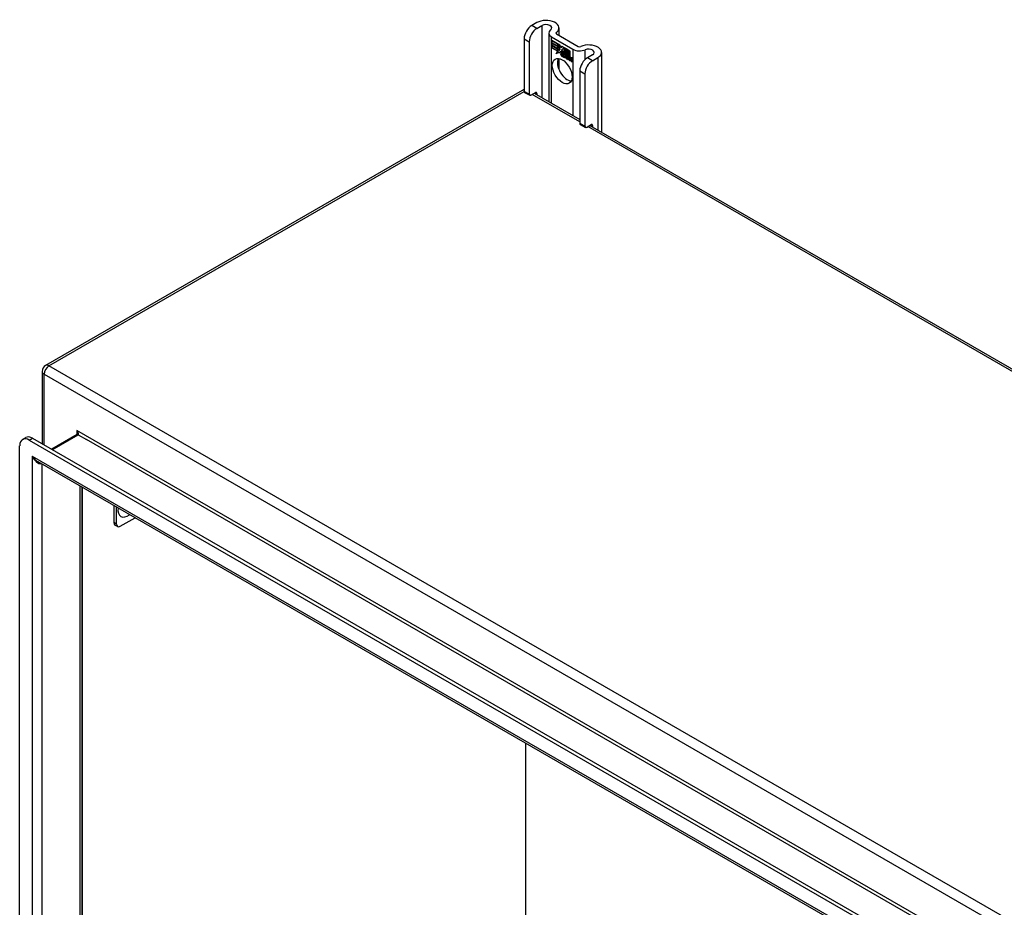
# Model space of a CAD drawing. Header units: inches. Extents: x 11 to 197, y 14 to 125.
# Tile 81 of 82: x 169 to 183, y 92 to 105. Entities that reach past the tile are written whole.
import ezdxf

# ---------------------------------------------------------------- set-up
doc = ezdxf.new("R2010")
doc.units = ezdxf.units.IN
doc.header["$MEASUREMENT"] = 0
doc.layers.add('Visible Edges(ANSI)', color=7, linetype='Continuous', lineweight=25)
doc.layers.add('Visible Tangent Edges(ANSI)', color=7, linetype='Continuous', lineweight=25)

msp = doc.modelspace()

# ---------------------------------------------------------------- linework, layer by layer
at = {"layer": 'Visible Edges(ANSI)'}
for p, q in [((176.311, 104.995), (176.236, 104.951)), ((176.31, 104.908), (176.385, 104.952)), ((176.483, 104.843), (176.483, 103.844)), ((176.522, 104.787), (176.835, 104.607)), ((176.597, 104.83), (176.91, 104.649)), ((176.631, 104.918), (176.631, 104.81)), ((176.126, 104.76), (176.126, 103.994)), ((176.2, 104.717), (176.2, 103.952)), ((176.526, 104.734), (176.526, 104.702)), ((176.526, 104.734), (176.527, 104.734)), ((176.644, 104.666), (176.526, 104.734)), ((176.526, 104.734), (176.644, 104.666)), ((176.526, 104.702), (176.526, 104.734)), ((176.526, 104.702), (176.613, 104.652)), ((176.526, 104.702), (176.526, 104.702)), ((176.613, 104.651), (176.526, 104.702)), ((176.526, 104.696), (176.527, 104.697)), ((176.526, 104.665), (176.526, 104.697)), ((176.526, 104.697), (176.613, 104.647)), ((176.526, 104.696), (176.526, 104.665)), ((176.613, 104.647), (176.526, 104.696)), ((176.526, 104.665), (176.613, 104.615)), ((176.526, 104.665), (176.526, 104.665)), ((176.613, 104.614), (176.526, 104.665)), ((176.526, 104.66), (176.613, 104.61)), ((176.526, 104.627), (176.526, 104.66)), ((176.526, 104.659), (176.527, 104.659)), ((176.613, 104.609), (176.526, 104.659)), ((176.526, 104.659), (176.526, 104.628)), ((176.613, 104.652), (176.613, 104.68)), ((176.613, 104.68), (176.616, 104.679)), ((176.613, 104.68), (176.613, 104.651)), ((176.613, 104.68), (176.614, 104.68)), ((176.616, 104.678), (176.613, 104.68)), ((176.613, 104.652), (176.613, 104.653)), ((176.613, 104.647), (176.613, 104.647)), ((176.613, 104.615), (176.613, 104.647)), ((176.613, 104.647), (176.613, 104.614)), ((176.616, 104.679), (176.646, 104.609)), ((176.616, 104.678), (176.616, 104.678)), ((176.646, 104.61), (176.616, 104.678)), ((176.644, 104.666), (176.644, 104.666)), ((176.66, 104.629), (176.644, 104.666)), ((176.644, 104.666), (176.66, 104.631)), ((176.66, 104.631), (176.672, 104.65)), ((176.672, 104.649), (176.66, 104.629)), ((176.672, 104.649), (176.673, 104.65)), ((176.672, 104.65), (176.731, 104.616)), ((176.731, 104.616), (176.672, 104.649)), ((176.673, 104.65), (176.673, 104.649)), ((176.526, 104.628), (176.613, 104.578)), ((176.526, 104.627), (176.526, 104.628)), ((176.612, 104.578), (176.526, 104.627)), ((176.59, 104.542), (176.612, 104.578)), ((176.628, 104.567), (176.59, 104.542)), ((176.592, 104.544), (176.591, 104.543)), ((176.613, 104.578), (176.592, 104.544)), ((176.592, 104.544), (176.629, 104.568)), ((176.592, 104.544), (176.593, 104.545)), ((176.593, 104.545), (176.629, 104.568)), ((176.612, 104.578), (176.612, 104.578)), ((176.613, 104.615), (176.613, 104.616)), ((176.613, 104.609), (176.613, 104.61)), ((176.613, 104.61), (176.613, 104.582)), ((176.613, 104.581), (176.613, 104.609)), ((176.613, 104.581), (176.613, 104.582)), ((176.613, 104.582), (176.614, 104.581)), ((176.614, 104.58), (176.613, 104.581)), ((176.614, 104.581), (176.627, 104.602)), ((176.626, 104.601), (176.614, 104.58)), ((176.614, 104.581), (176.615, 104.582)), ((176.615, 104.582), (176.615, 104.582)), ((176.626, 104.601), (176.627, 104.601)), ((176.628, 104.59), (176.626, 104.601)), ((176.627, 104.602), (176.628, 104.591)), ((176.627, 104.601), (176.627, 104.601)), ((176.628, 104.591), (176.646, 104.61)), ((176.646, 104.609), (176.628, 104.59)), ((176.628, 104.591), (176.63, 104.592)), ((176.628, 104.567), (176.629, 104.567)), ((176.63, 104.551), (176.628, 104.567)), ((176.629, 104.591), (176.629, 104.592)), ((176.629, 104.568), (176.631, 104.552)), ((176.646, 104.61), (176.63, 104.592)), ((176.658, 104.58), (176.63, 104.551)), ((176.631, 104.552), (176.658, 104.581)), ((176.631, 104.552), (176.632, 104.553)), ((176.632, 104.553), (176.658, 104.581)), ((176.632, 104.553), (176.632, 104.552)), ((176.646, 104.61), (176.646, 104.61)), ((176.658, 104.581), (176.664, 104.566)), ((176.658, 104.58), (176.658, 104.58)), ((176.664, 104.565), (176.658, 104.58)), ((176.66, 104.631), (176.661, 104.631)), ((176.661, 104.631), (176.661, 104.631)), ((176.664, 104.565), (176.666, 104.565)), ((176.665, 104.566), (176.666, 104.565)), ((176.666, 104.56), (176.667, 104.561)), ((176.667, 104.537), (176.699, 104.518)), ((176.667, 104.536), (176.668, 104.536)), ((176.7, 104.517), (176.667, 104.536)), ((176.668, 104.544), (176.669, 104.544)), ((176.69, 104.531), (176.668, 104.544)), ((176.669, 104.544), (176.69, 104.532)), ((176.672, 104.599), (176.702, 104.629)), ((176.703, 104.628), (176.672, 104.599)), ((176.672, 104.599), (176.673, 104.6)), ((176.689, 104.559), (176.672, 104.599)), ((176.672, 104.599), (176.691, 104.558)), ((176.673, 104.6), (176.703, 104.628)), ((176.673, 104.6), (176.673, 104.6)), ((176.673, 104.552), (176.674, 104.553)), ((176.688, 104.556), (176.689, 104.556)), ((176.689, 104.559), (176.69, 104.559)), ((176.69, 104.532), (176.691, 104.533)), ((176.691, 104.533), (176.691, 104.533)), ((176.693, 104.508), (176.694, 104.508)), ((176.693, 104.5), (176.693, 104.508)), ((176.693, 104.5), (176.694, 104.5)), ((176.694, 104.508), (176.694, 104.499)), ((176.699, 104.518), (176.7, 104.519)), ((176.699, 104.494), (176.72, 104.51)), ((176.7, 104.519), (176.7, 104.519)), ((176.721, 104.51), (176.7, 104.494)), ((176.721, 104.509), (176.7, 104.494)), ((176.702, 104.629), (176.705, 104.627)), ((176.703, 104.628), (176.703, 104.628)), ((176.705, 104.627), (176.703, 104.628)), ((176.705, 104.627), (176.705, 104.549)), ((176.705, 104.627), (176.705, 104.627)), ((176.705, 104.549), (176.705, 104.627)), ((176.705, 104.549), (176.725, 104.538)), ((176.705, 104.549), (176.705, 104.549)), ((176.725, 104.537), (176.705, 104.549)), ((176.72, 104.51), (176.708, 104.544)), ((176.708, 104.544), (176.722, 104.536)), ((176.709, 104.543), (176.721, 104.509)), ((176.709, 104.543), (176.71, 104.543)), ((176.722, 104.535), (176.709, 104.543)), ((176.713, 104.486), (176.725, 104.499)), ((176.725, 104.498), (176.713, 104.485)), ((176.714, 104.487), (176.725, 104.499)), ((176.72, 104.51), (176.721, 104.51)), ((176.722, 104.536), (176.729, 104.513)), ((176.722, 104.535), (176.723, 104.535)), ((176.729, 104.512), (176.722, 104.535)), ((176.725, 104.538), (176.731, 104.519)), ((176.725, 104.537), (176.725, 104.538)), ((176.731, 104.515), (176.725, 104.537)), ((176.725, 104.499), (176.727, 104.498)), ((176.725, 104.498), (176.725, 104.499)), ((176.727, 104.497), (176.725, 104.498)), ((176.729, 104.512), (176.73, 104.513)), ((176.729, 104.513), (176.731, 104.512)), ((176.731, 104.511), (176.729, 104.512)), ((176.731, 104.616), (176.731, 104.616)), ((176.731, 104.519), (176.731, 104.616)), ((176.731, 104.616), (176.731, 104.515)), ((176.731, 104.512), (176.743, 104.524)), ((176.743, 104.523), (176.731, 104.511)), ((176.731, 104.519), (176.731, 104.519)), ((176.731, 104.512), (176.733, 104.513)), ((176.733, 104.512), (176.732, 104.512)), ((176.743, 104.524), (176.733, 104.513)), ((176.735, 104.521), (176.735, 104.614)), ((176.735, 104.614), (176.761, 104.599)), ((176.735, 104.613), (176.735, 104.522)), ((176.735, 104.613), (176.736, 104.613)), ((176.761, 104.598), (176.735, 104.613)), ((176.735, 104.522), (176.741, 104.528)), ((176.742, 104.527), (176.735, 104.521)), ((176.735, 104.522), (176.737, 104.523)), ((176.735, 104.501), (176.756, 104.515)), ((176.735, 104.501), (176.737, 104.502)), ((176.747, 104.466), (176.735, 104.501)), ((176.736, 104.523), (176.736, 104.522)), ((176.757, 104.515), (176.736, 104.501)), ((176.736, 104.501), (176.748, 104.465)), ((176.737, 104.523), (176.742, 104.528)), ((176.737, 104.502), (176.757, 104.516)), ((176.737, 104.501), (176.737, 104.502)), ((176.741, 104.528), (176.761, 104.517)), ((176.742, 104.527), (176.742, 104.528)), ((176.761, 104.516), (176.742, 104.527)), ((176.743, 104.524), (176.757, 104.515)), ((176.743, 104.523), (176.744, 104.523)), ((176.756, 104.515), (176.743, 104.523)), ((176.754, 104.462), (176.763, 104.512)), ((176.763, 104.512), (176.755, 104.462)), ((176.756, 104.515), (176.757, 104.516)), ((176.761, 104.598), (176.761, 104.599)), ((176.761, 104.599), (176.761, 104.516)), ((176.761, 104.517), (176.761, 104.598)), ((176.761, 104.517), (176.761, 104.517)), ((176.763, 104.512), (176.763, 104.512)), ((176.772, 104.506), (176.763, 104.512)), ((176.763, 104.512), (176.773, 104.507)), ((176.765, 104.514), (176.765, 104.597)), ((176.765, 104.597), (176.791, 104.581)), ((176.765, 104.596), (176.765, 104.514)), ((176.765, 104.596), (176.766, 104.596)), ((176.791, 104.581), (176.765, 104.596)), ((176.765, 104.514), (176.776, 104.508)), ((176.765, 104.514), (176.765, 104.514)), ((176.776, 104.508), (176.765, 104.514)), ((176.771, 104.497), (176.772, 104.506)), ((176.772, 104.506), (176.773, 104.507)), ((176.773, 104.507), (176.772, 104.497)), ((176.775, 104.502), (176.776, 104.508)), ((176.776, 104.508), (176.776, 104.503)), ((176.776, 104.508), (176.776, 104.508)), ((176.776, 104.502), (176.777, 104.503)), ((176.777, 104.503), (176.777, 104.503)), ((176.778, 104.498), (176.779, 104.498)), ((176.791, 104.581), (176.791, 104.581)), ((176.791, 104.501), (176.791, 104.581)), ((176.791, 104.581), (176.791, 104.5)), ((176.791, 104.501), (176.791, 104.501)), ((177.121, 104.527), (177.045, 104.484)), ((177.25, 104.561), (177.25, 103.401)), ((176.631, 104.472), (176.631, 104.314)), ((176.699, 104.494), (176.7, 104.494)), ((176.713, 104.485), (176.699, 104.494)), ((176.7, 104.494), (176.713, 104.486)), ((176.7, 104.494), (176.701, 104.494)), ((176.713, 104.486), (176.714, 104.487)), ((176.714, 104.487), (176.714, 104.486)), ((176.727, 104.498), (176.734, 104.474)), ((176.727, 104.497), (176.727, 104.497)), ((176.734, 104.473), (176.727, 104.497)), ((176.734, 104.474), (176.747, 104.466)), ((176.734, 104.473), (176.734, 104.474)), ((176.748, 104.465), (176.734, 104.473)), ((176.747, 104.466), (176.747, 104.467)), ((176.754, 104.462), (176.755, 104.462)), ((176.766, 104.455), (176.754, 104.462)), ((176.755, 104.462), (176.765, 104.456)), ((176.765, 104.456), (176.769, 104.476)), ((176.765, 104.456), (176.766, 104.456)), ((176.769, 104.476), (176.766, 104.455)), ((176.771, 104.497), (176.772, 104.497)), ((176.775, 104.495), (176.771, 104.497)), ((176.772, 104.497), (176.774, 104.496)), ((176.774, 104.496), (176.776, 104.497)), ((176.776, 104.496), (176.775, 104.496)), ((176.776, 104.491), (176.778, 104.492)), ((176.784, 104.444), (176.789, 104.476)), ((176.784, 104.444), (176.785, 104.445)), ((176.796, 104.438), (176.784, 104.444)), ((176.79, 104.476), (176.785, 104.445)), ((176.785, 104.445), (176.795, 104.438)), ((176.795, 104.438), (176.799, 104.459)), ((176.795, 104.438), (176.796, 104.439)), ((176.799, 104.459), (176.796, 104.438)), ((176.799, 104.459), (176.799, 104.459)), ((176.802, 104.477), (176.803, 104.478)), ((176.804, 104.473), (176.806, 104.474)), ((176.806, 104.474), (176.808, 104.475)), ((176.807, 104.481), (176.808, 104.482)), ((176.82, 104.459), (176.814, 104.427)), ((176.814, 104.427), (176.819, 104.459)), ((176.814, 104.427), (176.814, 104.428)), ((176.814, 104.427), (176.825, 104.421)), ((176.825, 104.42), (176.814, 104.427)), ((176.825, 104.421), (176.831, 104.452)), ((176.831, 104.452), (176.825, 104.42)), ((176.825, 104.421), (176.826, 104.422)), ((177.12, 104.441), (177.195, 104.485)), ((176.935, 104.293), (176.935, 103.527)), ((177.009, 104.25), (177.009, 103.484)), ((176.099, 104.009), (169.168, 100.007)), ((176.132, 103.98), (176.206, 103.937)), ((176.222, 103.939), (176.289, 103.978)), ((176.27, 103.967), (176.935, 103.583)), ((176.311, 103.965), (176.311, 103.943)), ((176.942, 103.513), (177.016, 103.47)), ((177.031, 103.471), (177.099, 103.51)), ((177.08, 103.499), (196.278, 92.415)), ((177.121, 103.498), (177.121, 103.476)), ((169.118, 99.921), (169.118, 98.868)), ((168.832, 98.93), (168.88, 98.958)), ((168.931, 98.921), (189.142, 87.252)), ((168.979, 98.948), (189.19, 87.28)), ((169.626, 99.001), (169.257, 98.788)), ((168.791, 65.705), (168.791, 98.84)), ((189.056, 87.059), (169.058, 98.606)), ((169.697, 98.236), (169.697, 66.085)), ((169.704, 66.071), (169.704, 98.232)), ((170.16, 97.969), (170.16, 97.722)), ((170.199, 97.7), (170.199, 97.947)), ((170.254, 97.668), (170.468, 97.791)), ((170.215, 97.664), (170.176, 97.686)), ((176.149, 70.221), (176.149, 94.512))]:
    msp.add_line(p, q, dxfattribs=at)
at = {"layer": 'Visible Edges(ANSI)', "flags": 128}
msp.add_lwpolyline([(169.629, 99.014), (169.629, 99.009), (169.628, 99.004), (169.627, 99.002), (169.626, 99.001)], dxfattribs=at)
at = {"layer": 'Visible Edges(ANSI)'}
for centre, start, end in [((176.149, 103.923), 103.4226, 120), ((169.217, 99.921), 120, 180)]:
    msp.add_arc(centre, 0.099, start, end, dxfattribs=at)
for centre, major_axis, start_param, end_param in [((176.236, 104.824), (-0.078, -0.135), 3.926991, 5.497787), ((176.444, 104.918), (0.188, 0), 5.640144, 8.63938), ((176.444, 104.918), (0.0825, 0), 5.640144, 8.63938), ((176.31, 104.781), (0.078, 0.135), 0.785398, 2.356194), ((176.619, 104.843), (-0.136, 0), 5.640144, 7.068583), ((176.619, 104.843), (-0.031, 0), 5.640144, 7.068583), ((176.931, 104.662), (0.031, 0), 3.926991, 5.35543), ((177.062, 104.561), (0.188, 0), 5.497787, 8.497023), ((176.69, 104.518), (-0.0249, 0.0431), 6.268672, 7.008625), ((176.673, 104.529), (0.012, -0.0207), 3.867033, 5.35049), ((176.673, 104.529), (-0.0123, 0.0214), 0.72544, 2.208898), ((176.69, 104.518), (-0.0245, 0.0424), 6.268672, 7.008625), ((176.692, 104.519), (-0.0249, 0.0431), 0.028947, 0.295885), ((176.684, 104.529), (-0.021, 0.0364), 5.317289, 6.229324), ((176.684, 104.529), (-0.0206, 0.0357), 5.272274, 6.251395), ((176.675, 104.528), (-0.0064, 0.011), 0.453624, 1.914249), ((176.686, 104.529), (-0.0206, 0.0357), 6.047724, 6.251395), ((176.684, 104.529), (-0.0183, 0.0317), 5.329545, 6.268672), ((176.684, 104.529), (-0.0187, 0.0323), 5.330385, 6.268672), ((176.675, 104.528), (0.006, -0.0104), 3.639467, 5.055842), ((176.686, 104.529), (-0.0183, 0.0317), 6.051884, 6.268672), ((176.692, 104.519), (-0.0245, 0.0424), 6.268672, 6.283185), ((176.683, 104.534), (-0.0109, 0.0188), 5.836026, 6.985262), ((176.683, 104.534), (-0.0105, 0.0182), 5.836026, 6.946368), ((176.678, 104.568), (0.0376, -0.0651), 5.35049, 5.792995), ((176.678, 104.568), (-0.0379, 0.0657), 2.208898, 2.658734), ((176.685, 104.535), (-0.0109, 0.0188), 0.065067, 0.331662), ((176.683, 104.543), (0.0192, -0.0332), 5.055842, 5.891549), ((176.683, 104.543), (-0.0196, 0.0339), 1.914249, 2.72139), ((176.685, 104.535), (-0.0105, 0.0182), 6.079217, 6.283185), ((176.682, 104.54), (-0.0068, 0.0119), 4.819991, 5.836026), ((176.682, 104.54), (0.0072, -0.0125), 1.678399, 2.694434), ((176.687, 104.541), (-0.0091, 0.0158), 4.343155, 5.413588), ((176.682, 104.541), (0.006, -0.0103), 0.287189, 1.678399), ((176.682, 104.541), (0.0063, -0.011), 0.251695, 1.678399), ((176.687, 104.541), (0.0095, -0.0165), 1.201563, 2.270327), ((176.677, 104.542), (0.0173, -0.0299), 0.38335, 1.201563), ((176.677, 104.542), (0.0176, -0.0305), 0.369234, 1.201563), ((176.792, 104.472), (-0.015, 0.026), 5.48867, 6.499805), ((176.791, 104.476), (-0.015, 0.026), 5.47676, 6.310847), ((176.792, 104.472), (-0.0146, 0.0253), 5.48867, 6.513784), ((176.791, 104.476), (-0.0154, 0.0266), 5.501665, 6.243634), ((176.794, 104.473), (-0.015, 0.026), 0.047158, 0.216619), ((176.792, 104.477), (-0.015, 0.026), 6.059998, 6.283185), ((176.794, 104.473), (-0.0146, 0.0253), 6.06115, 6.283185), ((176.931, 104.662), (-0.136, 0), 0.785398, 2.213838), ((177.062, 104.561), (0.0825, 0), 5.497787, 8.497023), ((176.753, 104.331), (-0.102, 0.176), 0.374433, 2.76716), ((176.81, 104.444), (-0.0294, 0.051), 0.219898, 0.610865), ((176.81, 104.444), (-0.0291, 0.0503), 0.219898, 0.610865), ((176.811, 104.445), (-0.0294, 0.051), 0.219898, 0.291612), ((176.784, 104.477), (-0.0083, 0.0143), 5.603031, 6.503084), ((176.784, 104.477), (-0.0079, 0.0136), 5.603031, 6.503084), ((176.786, 104.478), (-0.0082, 0.0143), 0.085815, 0.219898), ((176.786, 104.478), (-0.0079, 0.0136), 6.100483, 6.283185), ((176.784, 104.484), (0.00412, -0.00714), 1.196548, 2.461438), ((176.784, 104.484), (-0.00375, 0.0065), 4.33814, 5.603031), ((176.779, 104.485), (0.0081, -0.014), 0.610865, 1.196548), ((176.779, 104.485), (-0.0077, 0.0133), 3.752458, 4.33814), ((176.792, 104.486), (0.0063, -0.011), 1.081978, 2.347078), ((176.792, 104.486), (-0.006, 0.0103), 4.223571, 5.48867), ((176.84, 104.428), (-0.0294, 0.051), 0.236534, 0.625184), ((176.84, 104.428), (-0.0291, 0.0503), 0.236639, 0.625276), ((176.777, 104.49), (-0.0176, 0.0305), 3.88819, 4.223571), ((176.777, 104.49), (0.018, -0.0312), 0.848525, 1.081978), ((176.822, 104.455), (-0.015, 0.0259), 5.492181, 6.733718), ((176.822, 104.455), (-0.0153, 0.0266), 5.492181, 6.613939), ((176.778, 104.491), (-0.0176, 0.0305), 3.959823, 3.971212), ((176.823, 104.456), (-0.0153, 0.0266), 0.046088, 0.313087), ((176.814, 104.46), (-0.0082, 0.0143), 5.604299, 6.503622), ((176.841, 104.428), (-0.0294, 0.051), 0.236534, 0.291612), ((176.814, 104.46), (-0.0079, 0.0136), 5.604299, 6.503242), ((176.815, 104.461), (-0.0083, 0.0143), 0.085815, 0.220437), ((176.823, 104.456), (-0.015, 0.0259), 6.060079, 6.283185), ((176.815, 104.461), (-0.0079, 0.0136), 6.100483, 6.283185), ((176.813, 104.467), (0.00412, -0.00714), 1.196401, 2.462706), ((176.813, 104.467), (-0.00375, 0.0065), 4.337994, 5.604299), ((176.808, 104.468), (-0.0077, 0.0133), 3.752322, 4.337994), ((176.808, 104.468), (0.0081, -0.014), 0.610732, 1.196401), ((176.822, 104.469), (0.0066, -0.0114), 1.107844, 2.350588), ((176.822, 104.469), (-0.0062, 0.0107), 4.249437, 5.492181), ((176.806, 104.472), (-0.0176, 0.0305), 3.735005, 4.249437), ((176.806, 104.472), (0.018, -0.0312), 0.593412, 1.107844), ((177.045, 104.357), (-0.078, -0.135), 3.926991, 5.497787), ((177.12, 104.314), (0.078, 0.135), 0.785398, 2.356194), ((176.147, 104.007), (-0.0155, -0.0268), 5.497787, 6.283185), ((176.222, 103.964), (-0.0155, -0.0268), 5.497787, 7.068583), ((176.289, 103.953), (0.0155, 0.0268), 5.497787, 7.068583), ((176.957, 103.54), (-0.0155, -0.0268), 5.497787, 6.283185), ((177.099, 103.485), (0.0155, 0.0268), 5.497787, 7.068583), ((177.031, 103.497), (-0.0155, -0.0268), 5.497787, 7.068583), ((168.931, 98.76), (-0.098, 0.17), 5.497787, 7.068583), ((168.979, 98.788), (-0.098, 0.17), 5.497787, 6.283185), ((170.215, 97.754), (-0.0394, -0.0682), 5.497787, 6.283185), ((170.254, 97.732), (-0.0394, -0.0682), 5.497787, 7.068583)]:
    msp.add_ellipse(centre, major_axis=major_axis, ratio=0.57735, start_param=start_param, end_param=end_param, dxfattribs=at)
msp.add_ellipse((176.679, 104.289), major_axis=(-0.102, 0.176), ratio=0.57735, dxfattribs=at)
at = {"layer": 'Visible Tangent Edges(ANSI)'}
for p, q in [((176.31, 104.908), (176.236, 104.951)), ((176.385, 104.952), (176.385, 103.9)), ((176.522, 103.821), (176.522, 104.787)), ((176.594, 104.832), (176.594, 104.853)), ((176.126, 104.76), (176.2, 104.717)), ((176.655, 104.54), (176.656, 104.541)), ((176.666, 104.56), (176.667, 104.561)), ((176.67, 104.511), (176.67, 104.511)), ((176.672, 104.521), (176.672, 104.521)), ((176.678, 104.553), (176.679, 104.553)), ((176.688, 104.546), (176.688, 104.546)), ((176.699, 104.541), (176.7, 104.541)), ((176.835, 104.607), (176.835, 103.641)), ((177.013, 104.46), (177.013, 104.599)), ((176.769, 104.476), (176.769, 104.477)), ((176.775, 104.49), (176.776, 104.491)), ((176.783, 104.491), (176.784, 104.491)), ((176.789, 104.484), (176.789, 104.484)), ((176.789, 104.476), (176.79, 104.477)), ((176.792, 104.496), (176.793, 104.496)), ((176.8, 104.485), (176.801, 104.485)), ((176.813, 104.474), (176.813, 104.474)), ((176.818, 104.467), (176.819, 104.467)), ((176.819, 104.459), (176.82, 104.46)), ((176.822, 104.479), (176.822, 104.48)), ((176.83, 104.468), (176.83, 104.468)), ((176.831, 104.452), (176.831, 104.453)), ((177.12, 104.441), (177.045, 104.484)), ((177.195, 104.485), (177.195, 103.433)), ((176.935, 104.293), (177.009, 104.25)), ((169.217, 100.002), (176.126, 103.991)), ((176.2, 103.952), (176.126, 103.994)), ((176.935, 103.549), (176.241, 103.95)), ((176.289, 103.978), (176.311, 103.965)), ((177.009, 103.484), (176.935, 103.527)), ((177.099, 103.51), (177.121, 103.498)), ((196.278, 92.382), (177.051, 103.483)), ((190.291, 87.835), (169.217, 100.002)), ((169.147, 99.881), (190.221, 87.714)), ((169.147, 98.851), (169.147, 99.881)), ((189.748, 87.441), (169.62, 99.062)), ((169.62, 99.062), (169.62, 98.997)), ((168.931, 98.921), (168.979, 98.948)), ((169.266, 98.782), (169.642, 98.999)), ((169.642, 98.999), (169.761, 98.93)), ((189.563, 87.498), (169.761, 98.93)), ((168.972, 98.688), (189.1, 87.067)), ((168.972, 98.688), (168.972, 65.648)), ((169.112, 98.574), (169.112, 65.754)), ((169.668, 98.253), (169.668, 66.075)), ((170.199, 97.7), (170.16, 97.722))]:
    msp.add_line(p, q, dxfattribs=at)
at = {"layer": 'Visible Tangent Edges(ANSI)', "flags": 128}
for points in [[(169.642, 98.999), (169.643, 99), (169.645, 99.002), (169.646, 99.004), (169.646, 99.006), (169.647, 99.008), (169.647, 99.01), (169.647, 99.013), (169.647, 99.015), (169.646, 99.018), (169.645, 99.021), (169.644, 99.024), (169.643, 99.027), (169.642, 99.03), (169.64, 99.033), (169.639, 99.036), (169.637, 99.039), (169.635, 99.042), (169.633, 99.045), (169.631, 99.048), (169.629, 99.051), (169.627, 99.054), (169.625, 99.057), (169.622, 99.06), (169.62, 99.062)], [(169.62, 99.062), (169.621, 99.06), (169.621, 99.058), (169.622, 99.056), (169.622, 99.054), (169.623, 99.052), (169.624, 99.05), (169.624, 99.048), (169.625, 99.046), (169.625, 99.044), (169.626, 99.042), (169.626, 99.04), (169.626, 99.038), (169.627, 99.036), (169.627, 99.034), (169.628, 99.032), (169.628, 99.03), (169.628, 99.028), (169.628, 99.026), (169.629, 99.024), (169.629, 99.022), (169.629, 99.02), (169.629, 99.018), (169.629, 99.016), (169.629, 99.014)]]:
    msp.add_lwpolyline(points, dxfattribs=at)
at = {"layer": 'Visible Tangent Edges(ANSI)'}
for centre, major_axis, ratio, start_param, end_param in [((176.149, 103.923), (-0.0495, 0.0857), 0.57735, 5.832272, 6.283185), ((169.217, 99.921), (-0.099, 0), 0.57735, 0, 0.785398), ((169.217, 99.921), (0.0495, 0.0857), 0.57735, 0.785398, 2.356194), ((169.217, 99.921), (-0.0495, 0.0857), 0.57735, 5.497787, 6.283185), ((169.642, 98.974), (-0.0155, 0.0268), 0.57735, 5.497787, 6.283185), ((169.042, 98.729), (0.095, -0.132), 0.495176, 4.661025, 5.446423), ((169.042, 98.729), (0.066, -0.148), 0.495176, 4.763753, 6.225442), ((170.366, 97.989), (-0.103, -0.179), 0.57735, 5.33507, 7.2313)]:
    msp.add_ellipse(centre, major_axis=major_axis, ratio=ratio, start_param=start_param, end_param=end_param, dxfattribs=at)

doc.saveas('drawing.dxf')
